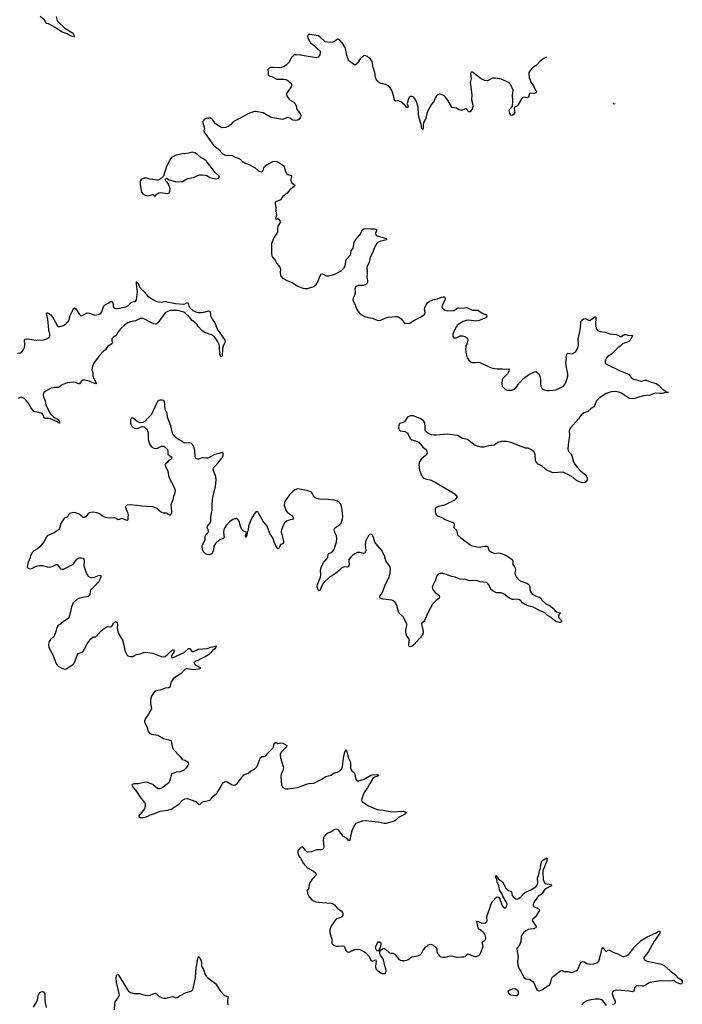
# Model space of a CAD drawing. Header units: inches. Extents: x 1174277 to 1307032, y 522670 to 678486.
# Tile 76 of 121: x 1283164 to 1293855, y 572136 to 588021. Entities that reach past the tile are written whole.
import ezdxf

# ---------------------------------------------------------------- set-up
doc = ezdxf.new("R2010")
doc.units = ezdxf.units.IN
doc.header["$MEASUREMENT"] = 0
for name, color, linetype in [('B2587', 7, 'Continuous'), ('B2588', 7, 'Continuous'), ('B2597', 7, 'Continuous'), ('B2598', 7, 'Continuous')]:
    doc.layers.add(name, color=color, linetype=linetype)

msp = doc.modelspace()

# ---------------------------------------------------------------- linework, layer by layer
at = {"layer": 'B2587', "color": 6}
for points, elevation in [([(1283933, 580000), (1283930, 579996), (1283890, 579984), (1283874, 579970), (1283828, 579892), (1283804, 579810), (1283790, 579790), (1283718, 579742), (1283607, 579693), (1283589, 579671), (1283558, 579602), (1283490, 579518), (1283450, 579485), (1283390, 579450), (1283370, 579430), (1283338, 579370), (1283328, 579330), (1283301, 579270), (1283285, 579190), (1283302, 579170), (1283330, 579163), (1283370, 579171), (1283407, 579193), (1283452, 579208), (1283490, 579218), (1283530, 579218), (1283614, 579194), (1283650, 579189), (1283690, 579200), (1283750, 579230), (1283770, 579230), (1283824, 579164), (1283850, 579156), (1283870, 579157), (1283904, 579170), (1284019, 579230), (1284040, 579250), (1284079, 579310), (1284106, 579334), (1284130, 579339), (1284159, 579339), (1284190, 579334), (1284199, 579319), (1284203, 579290), (1284199, 579210), (1284230, 579112), (1284270, 579045), (1284304, 579024), (1284323, 579023), (1284370, 579029), (1284450, 579059), (1284470, 579057), (1284477, 579050), (1284441, 578950), (1284310, 578824), (1284302, 578810), (1284294, 578750), (1284270, 578716), (1284129, 578691), (1284088, 578668), (1284028, 578612), (1283999, 578550), (1283986, 578470), (1283955, 578370), (1283930, 578350), (1283870, 578313), (1283828, 578272), (1283779, 578241), (1283764, 578216), (1283748, 578150), (1283728, 578090), (1283716, 578070), (1283660, 578020), (1283639, 577990), (1283627, 577947), (1283632, 577892), (1283696, 577776), (1283745, 577645), (1283770, 577607), (1283787, 577590), (1283853, 577553), (1283890, 577544), (1283913, 577547), (1284034, 577626), (1284056, 577664), (1284090, 577771), (1284110, 577794), (1284165, 577815), (1284187, 577833), (1284211, 577869), (1284252, 577950), (1284309, 578030), (1284350, 578063), (1284390, 578067), (1284480, 578160), (1284550, 578218), (1284590, 578230), (1284630, 578228), (1284650, 578234), (1284680, 578290), (1284710, 578310), (1284724, 578304), (1284734, 578294), (1284741, 578261), (1284737, 578210), (1284742, 578170), (1284765, 578110), (1284820, 578010), (1284844, 577930), (1284860, 577850), (1284874, 577810), (1284897, 577770), (1284910, 577760), (1284949, 577749), (1284990, 577749), (1285050, 577781), (1285110, 577791), (1285168, 577812), (1285190, 577815), (1285310, 577801), (1285447, 577747), (1285490, 577743), (1285510, 577750), (1285556, 577784), (1285630, 577854), (1285650, 577854), (1285654, 577830), (1285622, 577778), (1285611, 577750), (1285611, 577731), (1285630, 577724), (1285815, 577810), (1285890, 577877), (1285910, 577874), (1285930, 577845), (1285950, 577830), (1285970, 577830), (1286050, 577865), (1286190, 577875), (1286250, 577898), (1286326, 577914), (1286330, 577919), (1286334, 577914), (1286324, 577890), (1286310, 577873), (1286275, 577845), (1286239, 577801), (1286210, 577776), (1286157, 577743), (1286088, 577712), (1286037, 577683), (1286001, 577670), (1285977, 577650), (1285983, 577630), (1286008, 577610), (1286078, 577570), (1286071, 577550), (1286050, 577542), (1285970, 577535), (1285870, 577547), (1285850, 577547), (1285830, 577540), (1285767, 577473), (1285643, 577390), (1285610, 577343), (1285587, 577253), (1285570, 577244), (1285510, 577239), (1285430, 577206), (1285390, 577199), (1285353, 577187), (1285332, 577170), (1285316, 577150), (1285291, 577109), (1285273, 577050), (1285277, 576990), (1285289, 576911), (1285284, 576890), (1285244, 576816), (1285192, 576750), (1285176, 576710), (1285179, 576690), (1285219, 576610), (1285233, 576553), (1285244, 576530), (1285255, 576515), (1285290, 576496), (1285390, 576477), (1285484, 576424), (1285570, 576404), (1285600, 576390), (1285612, 576370), (1285617, 576310), (1285642, 576250), (1285750, 576141), (1285784, 576084), (1285833, 576073), (1285872, 576050), (1285884, 576030), (1285885, 576010), (1285877, 575990), (1285850, 575950), (1285805, 575910), (1285750, 575885), (1285690, 575884), (1285668, 575872), (1285630, 575862), (1285611, 575850), (1285588, 575750), (1285568, 575710), (1285481, 575639), (1285430, 575610), (1285390, 575611), (1285350, 575651), (1285310, 575680), (1285243, 575710), (1285210, 575718), (1285170, 575716), (1285070, 575695), (1285010, 575693), (1284992, 575690), (1284980, 575680), (1284971, 575670), (1284977, 575657), (1285050, 575571), (1285120, 575460), (1285180, 575390), (1285190, 575370), (1285189, 575330), (1285176, 575290), (1285158, 575262), (1285081, 575170), (1285090, 575158), (1285110, 575151), (1285150, 575151), (1285190, 575158), (1285230, 575173), (1285270, 575194), (1285330, 575210), (1285430, 575252), (1285555, 575270), (1285610, 575287), (1285730, 575363), (1285791, 575429), (1285830, 575454), (1285870, 575455), (1286006, 575410), (1286050, 575364), (1286070, 575361), (1286110, 575399), (1286129, 575410), (1286190, 575417), (1286230, 575432), (1286251, 575449), (1286284, 575496), (1286330, 575529), (1286350, 575550), (1286400, 575630), (1286431, 575689), (1286450, 575714), (1286470, 575725), (1286490, 575729), (1286510, 575723), (1286590, 575676), (1286610, 575671), (1286642, 575678), (1286670, 575697), (1286690, 575718), (1286762, 575818), (1286781, 575839), (1286850, 575868), (1286890, 575899), (1286954, 575930), (1286990, 575969), (1287003, 575990), (1287050, 576119), (1287068, 576132), (1287110, 576135), (1287134, 576146), (1287170, 576190), (1287250, 576270), (1287260, 576290), (1287270, 576345), (1287290, 576358), (1287310, 576355), (1287330, 576344), (1287370, 576355), (1287410, 576352), (1287455, 576330), (1287475, 576310), (1287468, 576290), (1287389, 576211), (1287369, 576171), (1287366, 576150), (1287371, 576111), (1287415, 575975), (1287419, 575950), (1287412, 575910), (1287385, 575850), (1287375, 575810), (1287390, 575672), (1287412, 575632), (1287450, 575612), (1287490, 575610), (1287650, 575633), (1287790, 575688), (1287830, 575697), (1287910, 575702), (1288030, 575764), (1288102, 575810), (1288190, 575833), (1288240, 575870), (1288290, 575882), (1288330, 575902), (1288358, 575930), (1288374, 575966), (1288391, 576109), (1288408, 576208), (1288430, 576246), (1288469, 576109), (1288494, 576054), (1288501, 576030), (1288503, 575950), (1288510, 575917), (1288530, 575893), (1288550, 575880), (1288564, 575864), (1288590, 575770), (1288604, 575744), (1288630, 575743), (1288720, 575770), (1288829, 575831), (1288850, 575839), (1288926, 575846), (1288950, 575841), (1288958, 575830), (1288950, 575823), (1288931, 575810), (1288890, 575799), (1288862, 575778), (1288806, 575690), (1288778, 575630), (1288734, 575570), (1288712, 575530), (1288684, 575450), (1288681, 575430), (1288690, 575410), (1288712, 575390), (1288790, 575340), (1288930, 575280), (1288970, 575272), (1289030, 575269), (1289170, 575240), (1289351, 575250), (1289382, 575242), (1289400, 575230), (1289387, 575210), (1289340, 575180), (1289276, 575150), (1289233, 575107), (1289210, 575091), (1289070, 575056), (1289045, 575055), (1288950, 575074), (1288742, 575098), (1288690, 575092), (1288614, 575066), (1288589, 575051), (1288570, 575030), (1288528, 574950), (1288495, 574830), (1288490, 574778), (1288470, 574778), (1288445, 574810), (1288390, 574846), (1288310, 574944), (1288290, 574957), (1288270, 574960), (1288250, 574957), (1288190, 574918), (1288127, 574893), (1288090, 574864), (1288075, 574845), (1288063, 574817), (1288060, 574790), (1288069, 574670), (1288066, 574650), (1288050, 574633), (1288030, 574629), (1287950, 574630), (1287870, 574594), (1287813, 574593), (1287790, 574600), (1287778, 574610), (1287750, 574656), (1287730, 574671), (1287710, 574670), (1287690, 574659), (1287665, 574635), (1287653, 574610), (1287650, 574590), (1287658, 574550), (1287669, 574530), (1287696, 574496), (1287744, 574410), (1287770, 574377), (1287810, 574340), (1287904, 574284), (1287940, 574250), (1287945, 574230), (1287937, 574210), (1287882, 574158), (1287841, 574090), (1287833, 574070), (1287821, 573999), (1287802, 573970), (1287805, 573925), (1287833, 573873), (1287870, 573828), (1287893, 573813), (1287930, 573797), (1287985, 573785), (1288189, 573769), (1288210, 573762), (1288241, 573741), (1288290, 573684), (1288350, 573644), (1288370, 573615), (1288380, 573590), (1288378, 573570), (1288361, 573550), (1288330, 573532), (1288290, 573520), (1288261, 573499), (1288197, 573410), (1288177, 573370), (1288166, 573330), (1288166, 573290), (1288199, 573190), (1288198, 573130), (1288206, 573110), (1288230, 573089), (1288270, 573075), (1288310, 573073), (1288358, 573078), (1288394, 573074), (1288403, 573063), (1288425, 573005), (1288450, 572984), (1288470, 572980), (1288490, 572984), (1288570, 573018), (1288610, 573027), (1288650, 573021), (1288725, 572985), (1288750, 572969), (1288805, 572910), (1288830, 572851), (1288850, 572830), (1288910, 572855), (1288913, 572833), (1288905, 572745), (1288910, 572710), (1288930, 572685), (1288990, 572644), (1289010, 572636), (1289050, 572636), (1289070, 572647), (1289077, 572670), (1289073, 572707), (1289055, 572755), (1289034, 572854), (1289014, 572894), (1288983, 572930), (1288973, 572950), (1288974, 572986), (1288981, 572999), (1288990, 573002), (1289001, 573019), (1289030, 573035), (1289050, 573036), (1289068, 573028), (1289130, 572969), (1289150, 572964), (1289183, 572963), (1289210, 572952), (1289275, 572870), (1289307, 572850), (1289330, 572843), (1289376, 572844), (1289410, 572850), (1289430, 572858), (1289490, 572905), (1289590, 572920), (1289626, 572934), (1289646, 572954), (1289672, 573010), (1289710, 573056), (1289750, 573092), (1289790, 573108), (1289830, 573098), (1289886, 573050), (1289895, 573030), (1289894, 572990), (1289910, 572950), (1289930, 572922), (1289949, 572909), (1289970, 572902), (1289990, 572898), (1290000, 572898)], 900), ([(1284226, 580000), (1284210, 579988), (1284190, 579990), (1284177, 580000)], 900), ([(1284911, 580000), (1284910, 579950), (1284896, 579944), (1284830, 579969), (1284810, 579972), (1284770, 579956), (1284750, 579955), (1284710, 579977), (1284690, 579982), (1284610, 579981), (1284548, 579988), (1284522, 580000)], 900), ([(1286920, 580000), (1286897, 579963), (1286858, 579850), (1286852, 579790), (1286834, 579750), (1286830, 579698), (1286825, 579695), (1286811, 579669), (1286805, 579690), (1286806, 579710), (1286820, 579720), (1286825, 579730), (1286823, 579750), (1286770, 579777), (1286750, 579796), (1286725, 579845), (1286710, 579915), (1286690, 579955), (1286670, 579970), (1286630, 579970), (1286603, 579957), (1286550, 579918), (1286490, 579853), (1286474, 579830), (1286459, 579790), (1286451, 579750), (1286464, 579670), (1286447, 579653), (1286390, 579631), (1286321, 579570), (1286298, 579530), (1286289, 579469), (1286270, 579410), (1286250, 579395), (1286230, 579389), (1286190, 579391), (1286162, 579402), (1286133, 579430), (1286111, 579470), (1286107, 579527), (1286113, 579550), (1286154, 579630), (1286156, 579690), (1286167, 579710), (1286203, 579750), (1286211, 579769), (1286206, 579790), (1286188, 579830), (1286193, 579850), (1286238, 579902), (1286248, 579930), (1286246, 579990), (1286248, 580000)], 900), ([(1287569, 580000), (1287575, 579990), (1287579, 579970), (1287564, 579956), (1287530, 579953), (1287468, 579930), (1287444, 579910), (1287417, 579863), (1287386, 579790), (1287381, 579759), (1287420, 579610), (1287420, 579580), (1287410, 579563), (1287370, 579552), (1287350, 579501), (1287334, 579486), (1287330, 579483), (1287290, 579542), (1287270, 579590), (1287253, 579650), (1287201, 579730), (1287157, 579850), (1287084, 579944), (1287052, 580000)], 900), ([(1290000, 579082), (1289990, 579085), (1289950, 579087), (1289930, 579083), (1289910, 579072), (1289892, 579050), (1289866, 578970), (1289828, 578892), (1289821, 578870), (1289827, 578830), (1289839, 578810), (1289870, 578778), (1289916, 578750), (1289934, 578730), (1289939, 578710), (1289930, 578690), (1289882, 578650), (1289824, 578590), (1289741, 578439), (1289724, 578390), (1289693, 578327), (1289686, 578314), (1289654, 578286), (1289649, 578271), (1289650, 578250), (1289674, 578150), (1289674, 578130), (1289661, 578090), (1289530, 577939), (1289490, 577910), (1289470, 577902), (1289450, 577910), (1289445, 577930), (1289449, 577989), (1289446, 578030), (1289410, 578078), (1289393, 578130), (1289392, 578172), (1289411, 578249), (1289408, 578270), (1289390, 578318), (1289350, 578389), (1289279, 578450), (1289251, 578570), (1289233, 578610), (1289210, 578636), (1289170, 578658), (1289030, 578671), (1288982, 578690), (1288973, 578710), (1288979, 578730), (1289003, 578757), (1289025, 578795), (1289058, 578902), (1289123, 579030), (1289142, 579090), (1289148, 579170), (1289130, 579210), (1289071, 579291), (1289048, 579370), (1289002, 579462), (1288977, 579497), (1288909, 579570), (1288894, 579594), (1288870, 579672), (1288850, 579708), (1288830, 579722), (1288810, 579718), (1288796, 579704), (1288750, 579621), (1288740, 579550), (1288746, 579454), (1288740, 579430), (1288730, 579412), (1288710, 579410), (1288650, 579424), (1288610, 579423), (1288570, 579405), (1288537, 579383), (1288505, 579350), (1288477, 579310), (1288474, 579290), (1288479, 579230), (1288470, 579195), (1288451, 579189), (1288410, 579195), (1288388, 579190), (1288356, 579170), (1288313, 579127), (1288236, 579070), (1288170, 579033), (1288065, 578935), (1288037, 578890), (1288010, 578819), (1287990, 578805), (1287986, 578810), (1287965, 578865), (1287963, 578890), (1287967, 578910), (1288002, 578990), (1288015, 579030), (1288020, 579070), (1288015, 579130), (1288027, 579190), (1288070, 579270), (1288134, 579346), (1288143, 579397), (1288153, 579410), (1288192, 579428), (1288215, 579445), (1288232, 579470), (1288249, 579510), (1288276, 579590), (1288283, 579650), (1288275, 579690), (1288246, 579746), (1288240, 579790), (1288244, 579810), (1288257, 579830), (1288330, 579877), (1288350, 579900), (1288364, 579930), (1288374, 579966), (1288375, 580000)], 900), ([(1289946, 580000), (1289990, 579982), (1290000, 579976)], 900), ([(1284693, 572047), (1284697, 572150), (1284706, 572174), (1284758, 572250), (1284772, 572290), (1284770, 572310), (1284727, 572490), (1284723, 572577), (1284730, 572613), (1284750, 572616), (1284840, 572480), (1284902, 572370), (1284918, 572350), (1284950, 572325), (1285010, 572312), (1285090, 572313), (1285190, 572286), (1285230, 572281), (1285270, 572286), (1285330, 572313), (1285350, 572316), (1285370, 572305), (1285409, 572269), (1285450, 572245), (1285490, 572238), (1285530, 572237), (1285601, 572259), (1285630, 572263), (1285690, 572241), (1285710, 572246), (1285747, 572273), (1285850, 572325), (1285930, 572351), (1285952, 572368), (1285964, 572390), (1285982, 572490), (1286003, 572570), (1286010, 572726), (1286042, 572890), (1286050, 572907), (1286070, 572887), (1286086, 572850), (1286095, 572810), (1286097, 572750), (1286130, 572699), (1286158, 572618), (1286172, 572592), (1286192, 572570), (1286304, 572490), (1286323, 572470), (1286396, 572356), (1286470, 572279), (1286520, 572260), (1286523, 572250), (1286516, 572176), (1286522, 572130)], 800), ([(1283384, 572090), (1283434, 572170), (1283450, 572210), (1283469, 572291), (1283490, 572325), (1283510, 572336), (1283530, 572342), (1283540, 572340), (1283553, 572333), (1283570, 572306), (1283571, 572190), (1283590, 572087)], 800)]:
    msp.add_lwpolyline(points, dxfattribs=dict(at, elevation=elevation))
at = {"layer": 'B2587', "color": 6, "elevation": 900}
msp.add_lwpolyline([(1288950, 572992), (1288930, 572998), (1288920, 573010), (1288909, 573029), (1288906, 573050), (1288910, 573070), (1288938, 573130), (1288950, 573145), (1288970, 573144), (1288988, 573128), (1288991, 573089), (1288961, 572999)], close=True, dxfattribs=at)
at = {"layer": 'B2588', "color": 6}
for points, elevation in [([(1283751, 588070), (1283768, 588010), (1283780, 587990), (1283890, 587883), (1284017, 587810), (1284032, 587792), (1284038, 587758), (1284046, 587750), (1284037, 587743), (1283980, 587760), (1283932, 587792), (1283850, 587821), (1283799, 587850), (1283737, 587897), (1283650, 587946), (1283630, 587955), (1283590, 587961), (1283568, 588010), (1283559, 588019), (1283492, 588072)], 800), ([(1290000, 586800), (1289990, 586806), (1289950, 586820), (1289930, 586821), (1289910, 586811), (1289889, 586791), (1289870, 586758), (1289850, 586710), (1289804, 586650), (1289747, 586550), (1289731, 586510), (1289717, 586430), (1289680, 586350), (1289676, 586330), (1289676, 586270), (1289670, 586249), (1289650, 586263), (1289640, 586330), (1289607, 586430), (1289597, 586497), (1289591, 586610), (1289583, 586650), (1289560, 586710), (1289530, 586760), (1289510, 586777), (1289490, 586784), (1289470, 586783), (1289450, 586768), (1289431, 586730), (1289414, 586670), (1289430, 586609), (1289410, 586599), (1289372, 586652), (1289350, 586665), (1289327, 586690), (1289281, 586710), (1289247, 586713), (1289230, 586707), (1289214, 586714), (1289178, 586850), (1289162, 586890), (1289138, 586930), (1289110, 586953), (1289070, 586974), (1288992, 586992), (1288970, 587002), (1288942, 587022), (1288920, 587050), (1288903, 587090), (1288892, 587170), (1288867, 587250), (1288850, 587349), (1288822, 587382), (1288770, 587425), (1288750, 587439), (1288730, 587446), (1288710, 587439), (1288655, 587390), (1288618, 587330), (1288590, 587297), (1288570, 587287), (1288476, 587356), (1288444, 587444), (1288428, 587530), (1288413, 587570), (1288367, 587647), (1288330, 587692), (1288310, 587703), (1288290, 587705), (1288241, 587670), (1288210, 587656), (1288174, 587654), (1288090, 587663), (1288005, 587745), (1287980, 587760), (1287850, 587782), (1287830, 587781), (1287811, 587770), (1287805, 587750), (1287811, 587730), (1287842, 587670), (1287858, 587650), (1287920, 587600), (1287970, 587550), (1287999, 587530), (1288010, 587510), (1288012, 587490), (1288005, 587455), (1287981, 587419), (1287950, 587403), (1287756, 587436), (1287698, 587450), (1287630, 587456), (1287590, 587452), (1287570, 587435), (1287550, 587409), (1287507, 587330), (1287468, 587292), (1287430, 587267), (1287389, 587251), (1287350, 587244), (1287250, 587251), (1287212, 587248), (1287175, 587230), (1287165, 587210), (1287173, 587170), (1287175, 587130), (1287190, 587115), (1287230, 587104), (1287290, 587070), (1287310, 587064), (1287423, 587063), (1287457, 587057), (1287474, 587050), (1287530, 587010), (1287545, 586990), (1287552, 586970), (1287550, 586950), (1287469, 586831), (1287466, 586810), (1287480, 586780), (1287506, 586746), (1287530, 586724), (1287587, 586690), (1287604, 586670), (1287624, 586630), (1287634, 586570), (1287681, 586521), (1287696, 586496), (1287701, 586470), (1287697, 586450), (1287670, 586413), (1287650, 586401), (1287610, 586394), (1287570, 586402), (1287524, 586430), (1287490, 586442), (1287470, 586440), (1287408, 586412), (1287250, 586436), (1287211, 586451), (1287090, 586517), (1286970, 586540), (1286950, 586539), (1286890, 586520), (1286828, 586490), (1286754, 586446), (1286645, 586395), (1286609, 586371), (1286570, 586328), (1286538, 586302), (1286490, 586282), (1286430, 586278), (1286381, 586301), (1286323, 586343), (1286275, 586410), (1286242, 586430), (1286194, 586434), (1286170, 586428), (1286140, 586410), (1286122, 586390), (1286115, 586370), (1286135, 586310), (1286143, 586270), (1286136, 586230), (1286139, 586210), (1286151, 586190), (1286185, 586150), (1286236, 586070), (1286290, 585999), (1286370, 585933), (1286430, 585870), (1286470, 585840), (1286510, 585831), (1286570, 585834), (1286590, 585831), (1286643, 585803), (1286690, 585787), (1286721, 585770), (1286756, 585736), (1286790, 585710), (1286850, 585690), (1286961, 585630), (1287010, 585586), (1287030, 585575), (1287068, 585568), (1287090, 585586), (1287103, 585630), (1287115, 585650), (1287150, 585682), (1287250, 585735), (1287270, 585740), (1287310, 585734), (1287354, 585714), (1287414, 585670), (1287429, 585649), (1287452, 585572), (1287470, 585539), (1287490, 585524), (1287551, 585510), (1287552, 585490), (1287539, 585450), (1287538, 585418), (1287553, 585390), (1287601, 585350), (1287593, 585330), (1287524, 585276), (1287477, 585223), (1287407, 585170), (1287370, 585115), (1287350, 585103), (1287301, 585090), (1287288, 585072), (1287286, 585050), (1287295, 584995), (1287297, 584930), (1287307, 584870), (1287292, 584810), (1287310, 584805), (1287330, 584811), (1287343, 584803), (1287360, 584780), (1287367, 584750), (1287329, 584690), (1287322, 584650), (1287322, 584598), (1287312, 584570), (1287270, 584510), (1287224, 584410), (1287227, 584247), (1287232, 584212), (1287243, 584190), (1287289, 584129), (1287310, 584090), (1287360, 584030), (1287369, 584010), (1287370, 583990), (1287364, 583950), (1287373, 583893), (1287398, 583858), (1287476, 583816), (1287550, 583786), (1287650, 583720), (1287732, 583692), (1287770, 583684), (1287810, 583684), (1287910, 583716), (1287948, 583750), (1287975, 583790), (1288010, 583891), (1288030, 583916), (1288050, 583923), (1288110, 583890), (1288150, 583887), (1288230, 583909), (1288270, 583925), (1288350, 583968), (1288395, 584010), (1288417, 584050), (1288434, 584150), (1288499, 584230), (1288507, 584250), (1288512, 584290), (1288543, 584337), (1288562, 584430), (1288590, 584477), (1288654, 584550), (1288673, 584587), (1288689, 584631), (1288714, 584646), (1288750, 584655), (1288826, 584646), (1288885, 584645), (1288910, 584640), (1288925, 584630), (1288906, 584570), (1288910, 584549), (1288932, 584532), (1289010, 584513), (1289070, 584490), (1289090, 584470), (1288990, 584447), (1288950, 584431), (1288925, 584410), (1288904, 584376), (1288883, 584330), (1288864, 584270), (1288820, 584190), (1288801, 584110), (1288767, 584030), (1288772, 583950), (1288767, 583870), (1288775, 583810), (1288775, 583790), (1288769, 583770), (1288750, 583750), (1288710, 583733), (1288630, 583732), (1288613, 583727), (1288590, 583715), (1288571, 583690), (1288569, 583670), (1288578, 583638), (1288578, 583610), (1288565, 583570), (1288544, 583530), (1288540, 583500), (1288549, 583470), (1288570, 583430), (1288605, 583345), (1288640, 583290), (1288670, 583263), (1288730, 583232), (1288770, 583220), (1288850, 583205), (1288950, 583170), (1288990, 583174), (1289070, 583210), (1289110, 583223), (1289226, 583234), (1289250, 583232), (1289290, 583218), (1289317, 583197), (1289341, 583170), (1289370, 583125), (1289450, 583119), (1289470, 583128), (1289515, 583165), (1289647, 583230), (1289701, 583270), (1289707, 583290), (1289696, 583350), (1289701, 583370), (1289730, 583432), (1289750, 583459), (1289770, 583477), (1289830, 583502), (1289904, 583516), (1289970, 583545), (1290000, 583549)], 900), ([(1283130, 582640), (1283170, 582647), (1283196, 582664), (1283222, 582690), (1283241, 582730), (1283245, 582770), (1283240, 582850), (1283251, 582869), (1283290, 582873), (1283430, 582853), (1283550, 582858), (1283610, 582876), (1283641, 582899), (1283648, 582912), (1283650, 582950), (1283635, 583015), (1283620, 583190), (1283597, 583270), (1283599, 583290), (1283610, 583293), (1283630, 583284), (1283670, 583256), (1283705, 583205), (1283770, 583086), (1283790, 583072), (1283810, 583070), (1283870, 583089), (1283910, 583116), (1283945, 583150), (1283956, 583170), (1283980, 583250), (1284016, 583324), (1284030, 583363), (1284046, 583374), (1284050, 583375), (1284070, 583357), (1284130, 583263), (1284150, 583245), (1284170, 583248), (1284250, 583292), (1284290, 583289), (1284345, 583265), (1284376, 583256), (1284410, 583257), (1284452, 583270), (1284474, 583286), (1284490, 583306), (1284518, 583390), (1284530, 583410), (1284550, 583428), (1284593, 583447), (1284630, 583474), (1284650, 583474), (1284668, 583450), (1284673, 583430), (1284672, 583390), (1284689, 583369), (1284722, 583362), (1284750, 583363), (1284874, 583386), (1284910, 583405), (1284970, 583465), (1284990, 583471), (1285030, 583474), (1285050, 583501), (1285066, 583630), (1285048, 583752), (1285050, 583793), (1285070, 583778), (1285102, 583702), (1285170, 583632), (1285225, 583565), (1285310, 583508), (1285376, 583476), (1285424, 583464), (1285510, 583473), (1285676, 583444), (1285806, 583434), (1285830, 583439), (1285870, 583457), (1285911, 583370), (1285960, 583330), (1286007, 583307), (1286050, 583299), (1286090, 583299), (1286154, 583306), (1286210, 583326), (1286230, 583321), (1286238, 583310), (1286245, 583250), (1286269, 583189), (1286314, 583130), (1286357, 583017), (1286411, 582950), (1286471, 582850), (1286478, 582830), (1286476, 582810), (1286451, 582769), (1286437, 582723), (1286430, 582595), (1286410, 582583), (1286393, 582630), (1286389, 582749), (1286381, 582781), (1286354, 582834), (1286305, 582905), (1286257, 582937), (1286150, 582972), (1286110, 583000), (1286050, 583067), (1286017, 583117), (1285947, 583167), (1285901, 583221), (1285839, 583279), (1285810, 583300), (1285776, 583316), (1285710, 583328), (1285629, 583331), (1285592, 583328), (1285546, 583314), (1285511, 583290), (1285493, 583270), (1285393, 583130), (1285370, 583115), (1285350, 583111), (1285330, 583113), (1285290, 583129), (1285180, 583190), (1285150, 583202), (1285110, 583199), (1285030, 583163), (1284950, 583147), (1284910, 583129), (1284861, 583099), (1284790, 583036), (1284742, 582970), (1284724, 582930), (1284670, 582895), (1284659, 582881), (1284653, 582870), (1284651, 582850), (1284658, 582810), (1284649, 582791), (1284582, 582750), (1284546, 582694), (1284510, 582668), (1284450, 582606), (1284380, 582510), (1284357, 582470), (1284339, 582430), (1284330, 582370), (1284344, 582330), (1284345, 582270), (1284392, 582168), (1284398, 582150), (1284394, 582146), (1284370, 582152), (1284290, 582189), (1284210, 582207), (1284190, 582207), (1284163, 582190), (1284130, 582146), (1284110, 582149), (1284068, 582168), (1284030, 582175), (1283930, 582161), (1283851, 582129), (1283790, 582088), (1283729, 582089), (1283670, 582074), (1283587, 582030), (1283555, 582005), (1283547, 581990), (1283544, 581970), (1283550, 581937), (1283573, 581873), (1283588, 581808), (1283645, 581685), (1283661, 581661), (1283722, 581602), (1283788, 581570), (1283808, 581532), (1283805, 581525), (1283810, 581510), (1283799, 581519), (1283790, 581519), (1283758, 581538), (1283661, 581581), (1283630, 581588), (1283566, 581586), (1283557, 581597), (1283550, 581634), (1283530, 581659), (1283510, 581671), (1283470, 581684), (1283414, 581694), (1283388, 581708), (1283343, 581763), (1283299, 581839), (1283274, 581874), (1283230, 581914), (1283190, 581929), (1283170, 581926), (1283138, 581910)], 800), ([(1290000, 583454), (1289990, 583436), (1289977, 583390), (1289982, 583370), (1289990, 583360), (1290000, 583353)], 900), ([(1286248, 580000), (1286269, 580110), (1286271, 580209), (1286282, 580310), (1286323, 580490), (1286334, 580594), (1286331, 580650), (1286294, 580730), (1286288, 580770), (1286293, 580790), (1286308, 580810), (1286366, 580870), (1286395, 580910), (1286432, 580950), (1286447, 580990), (1286446, 581026), (1286438, 581038), (1286430, 581041), (1286377, 581023), (1286310, 581007), (1286210, 580950), (1286195, 580945), (1286170, 580945), (1286130, 580954), (1286110, 580952), (1286050, 580931), (1286030, 580929), (1286010, 580938), (1285997, 580970), (1285989, 581069), (1285967, 581147), (1285953, 581170), (1285930, 581187), (1285890, 581197), (1285830, 581187), (1285810, 581195), (1285770, 581228), (1285728, 581248), (1285690, 581273), (1285670, 581292), (1285640, 581330), (1285631, 581350), (1285602, 581470), (1285551, 581610), (1285542, 581670), (1285511, 581730), (1285507, 581810), (1285499, 581859), (1285490, 581878), (1285465, 581885), (1285430, 581885), (1285410, 581879), (1285390, 581865), (1285370, 581829), (1285293, 581650), (1285230, 581590), (1285190, 581542), (1285150, 581522), (1285110, 581517), (1285090, 581522), (1285059, 581539), (1284992, 581590), (1284970, 581590), (1284954, 581570), (1284949, 581510), (1284968, 581468), (1284990, 581448), (1285030, 581428), (1285070, 581433), (1285143, 581457), (1285170, 581453), (1285190, 581439), (1285213, 581413), (1285230, 581379), (1285235, 581350), (1285237, 581250), (1285262, 581170), (1285290, 581130), (1285327, 581107), (1285350, 581102), (1285385, 581110), (1285450, 581140), (1285490, 581143), (1285519, 581119), (1285546, 581086), (1285556, 581050), (1285555, 581010), (1285610, 580970), (1285619, 580950), (1285610, 580930), (1285565, 580910), (1285543, 580877), (1285513, 580850), (1285513, 580830), (1285555, 580735), (1285565, 580670), (1285577, 580630), (1285652, 580490), (1285670, 580430), (1285666, 580390), (1285641, 580310), (1285636, 580270), (1285604, 580196), (1285615, 580085), (1285610, 580050), (1285602, 580038), (1285590, 580026), (1285587, 580027), (1285570, 580032), (1285550, 580050), (1285530, 580060), (1285490, 580059), (1285450, 580070), (1285376, 580136), (1285310, 580162), (1285130, 580173), (1285050, 580185), (1284947, 580193), (1284891, 580189), (1284870, 580170), (1284872, 580150), (1284902, 580070), (1284912, 580030), (1284911, 580000)], 900), ([(1290000, 581330), (1289890, 581318), (1289850, 581319), (1289806, 581326), (1289749, 581349), (1289715, 581375), (1289705, 581405), (1289706, 581470), (1289701, 581510), (1289694, 581530), (1289677, 581550), (1289625, 581585), (1289570, 581611), (1289510, 581631), (1289470, 581631), (1289428, 581612), (1289408, 581592), (1289370, 581532), (1289350, 581520), (1289296, 581504), (1289285, 581495), (1289280, 581480), (1289274, 581450), (1289277, 581430), (1289290, 581401), (1289310, 581388), (1289376, 581376), (1289414, 581354), (1289433, 581333), (1289457, 581277), (1289474, 581254), (1289490, 581243), (1289550, 581227), (1289603, 581203), (1289670, 581123), (1289711, 581090), (1289726, 581070), (1289735, 581050), (1289737, 581030), (1289730, 581010), (1289713, 580990), (1289639, 580930), (1289616, 580890), (1289606, 580850), (1289609, 580790), (1289616, 580756), (1289649, 580670), (1289665, 580645), (1289685, 580625), (1289710, 580612), (1289801, 580590), (1289870, 580562), (1290000, 580481)], 900), ([(1288375, 580000), (1288375, 580010), (1288366, 580106), (1288355, 580175), (1288343, 580203), (1288326, 580226), (1288291, 580251), (1288270, 580261), (1288230, 580271), (1288090, 580284), (1288030, 580278), (1287950, 580294), (1287930, 580305), (1287910, 580328), (1287884, 580384), (1287870, 580400), (1287850, 580411), (1287790, 580426), (1287650, 580450), (1287604, 580436), (1287570, 580411), (1287510, 580351), (1287444, 580250), (1287436, 580230), (1287431, 580190), (1287456, 580110), (1287466, 580090), (1287487, 580070), (1287550, 580030), (1287569, 580000)], 900), ([(1290000, 580184), (1289990, 580181), (1289915, 580165), (1289878, 580142), (1289868, 580130), (1289865, 580110), (1289870, 580082), (1289891, 580030), (1289910, 580015), (1289946, 580000)], 900), ([(1284177, 580000), (1284123, 580043), (1284070, 580066), (1284050, 580070), (1284010, 580067), (1283970, 580057), (1283954, 580046), (1283941, 580010), (1283933, 580000)], 900), ([(1284522, 580000), (1284510, 580006), (1284450, 580050), (1284410, 580063), (1284350, 580075), (1284310, 580073), (1284290, 580065), (1284270, 580050), (1284230, 580003), (1284226, 580000)], 900), ([(1287052, 580000), (1287030, 580040), (1287010, 580069), (1286990, 580089), (1286970, 580077), (1286958, 580062), (1286920, 580000)], 900)]:
    msp.add_lwpolyline(points, dxfattribs=dict(at, elevation=elevation))
at = {"layer": 'B2588', "color": 6, "elevation": 900}
msp.add_lwpolyline([(1285950, 585882), (1285885, 585865), (1285830, 585858), (1285810, 585862), (1285690, 585835), (1285635, 585810), (1285610, 585790), (1285590, 585764), (1285531, 585651), (1285484, 585496), (1285431, 585449), (1285410, 585437), (1285390, 585433), (1285270, 585450), (1285210, 585463), (1285170, 585464), (1285131, 585449), (1285110, 585422), (1285105, 585410), (1285105, 585370), (1285123, 585263), (1285130, 585241), (1285150, 585211), (1285190, 585188), (1285230, 585182), (1285310, 585201), (1285330, 585192), (1285350, 585172), (1285374, 585206), (1285410, 585228), (1285430, 585231), (1285550, 585218), (1285576, 585230), (1285588, 585252), (1285590, 585290), (1285566, 585366), (1285541, 585401), (1285529, 585410), (1285518, 585430), (1285518, 585450), (1285530, 585462), (1285575, 585435), (1285672, 585410), (1285730, 585404), (1285790, 585410), (1285870, 585457), (1285970, 585474), (1286030, 585507), (1286070, 585519), (1286110, 585520), (1286155, 585515), (1286185, 585505), (1286230, 585476), (1286330, 585456), (1286374, 585466), (1286388, 585490), (1286318, 585558), (1286170, 585743), (1286136, 585770), (1286090, 585791), (1286030, 585848), (1285990, 585875)], close=True, dxfattribs=at)
at = {"layer": 'B2597', "color": 6, "elevation": 900}
for points in [[(1290000, 579976), (1290030, 579959), (1290165, 579905), (1290176, 579890), (1290168, 579830), (1290210, 579783), (1290230, 579710), (1290280, 579660), (1290450, 579540), (1290537, 579517), (1290570, 579513), (1290670, 579529), (1290708, 579528), (1290717, 579517), (1290730, 579467), (1290744, 579450), (1290775, 579430), (1290830, 579410), (1290890, 579419), (1290917, 579417), (1291010, 579384), (1291090, 579330), (1291108, 579310), (1291118, 579290), (1291123, 579230), (1291150, 579194), (1291160, 579170), (1291163, 579150), (1291154, 579090), (1291157, 579070), (1291180, 579030), (1291230, 578975), (1291250, 578961), (1291349, 578929), (1291380, 578910), (1291395, 578870), (1291396, 578830), (1291406, 578794), (1291433, 578753), (1291510, 578715), (1291550, 578707), (1291570, 578690), (1291593, 578650), (1291650, 578602), (1291724, 578564), (1291767, 578527), (1291803, 578483), (1291826, 578470), (1291884, 578450), (1291857, 578410), (1291856, 578390), (1291866, 578366), (1291903, 578330), (1291909, 578310), (1291890, 578297), (1291870, 578295), (1291825, 578305), (1291791, 578330), (1291739, 578379), (1291681, 578410), (1291639, 578450), (1291550, 578490), (1291450, 578542), (1291382, 578562), (1291310, 578592), (1291276, 578616), (1291250, 578647), (1291230, 578663), (1291190, 578671), (1291130, 578665), (1291108, 578668), (1291067, 578687), (1290970, 578760), (1290930, 578772), (1290857, 578777), (1290801, 578801), (1290770, 578826), (1290727, 578910), (1290710, 578931), (1290690, 578941), (1290594, 578954), (1290530, 578971), (1290430, 578969), (1290350, 578990), (1290270, 578997), (1290244, 579004), (1290190, 579028), (1290130, 579040), (1290049, 579070), (1290000, 579082)], [(1290000, 572898), (1290030, 572898), (1290110, 572921), (1290150, 572915), (1290215, 572895), (1290290, 572905), (1290330, 572904), (1290350, 572910), (1290390, 572944), (1290410, 572948), (1290510, 572909), (1290531, 572909), (1290570, 572923), (1290590, 572942), (1290605, 572970), (1290640, 573070), (1290638, 573098), (1290624, 573130), (1290642, 573150), (1290671, 573170), (1290684, 573190), (1290686, 573210), (1290676, 573250), (1290651, 573290), (1290578, 573350), (1290562, 573370), (1290539, 573470), (1290550, 573477), (1290566, 573474), (1290611, 573451), (1290650, 573444), (1290676, 573450), (1290702, 573470), (1290706, 573490), (1290702, 573530), (1290706, 573570), (1290745, 573670), (1290770, 573760), (1290790, 573794), (1290850, 573862), (1290870, 573870), (1290890, 573865), (1290897, 573857), (1290913, 573833), (1290950, 573730), (1290970, 573699), (1290990, 573686), (1291010, 573692), (1291026, 573730), (1291028, 573750), (1291013, 573790), (1290961, 573881), (1290950, 573913), (1290905, 573985), (1290893, 574050), (1290866, 574106), (1290862, 574162), (1290845, 574190), (1290848, 574212), (1290870, 574196), (1290882, 574162), (1290953, 574110), (1291009, 574010), (1291030, 573986), (1291050, 573970), (1291095, 573955), (1291100, 573950), (1291110, 573890), (1291124, 573870), (1291170, 573840), (1291190, 573835), (1291210, 573841), (1291251, 573869), (1291321, 573939), (1291410, 573984), (1291490, 574034), (1291510, 574053), (1291526, 574090), (1291521, 574170), (1291542, 574230), (1291549, 574290), (1291566, 574330), (1291572, 574390), (1291589, 574450), (1291670, 574499), (1291676, 574490), (1291671, 574450), (1291607, 574290), (1291604, 574270), (1291608, 574150), (1291630, 574098), (1291644, 574084), (1291739, 574070), (1291747, 574050), (1291714, 574030), (1291668, 574012), (1291630, 573983), (1291595, 573925), (1291570, 573904), (1291534, 573886), (1291467, 573790), (1291449, 573750), (1291450, 573727), (1291467, 573710), (1291510, 573695), (1291545, 573670), (1291553, 573650), (1291516, 573604), (1291484, 573550), (1291443, 573510), (1291435, 573490), (1291441, 573470), (1291496, 573390), (1291493, 573370), (1291450, 573356), (1291370, 573346), (1291330, 573324), (1291294, 573290), (1291264, 573250), (1291257, 573230), (1291249, 573150), (1291228, 573090), (1291193, 573050), (1291185, 573030), (1291188, 572990), (1291208, 572910), (1291194, 572830), (1291195, 572810), (1291205, 572750), (1291220, 572710), (1291249, 572669), (1291288, 572588), (1291304, 572564), (1291330, 572550), (1291390, 572542), (1291450, 572501), (1291467, 572470), (1291498, 572390), (1291510, 572373), (1291530, 572359), (1291550, 572355), (1291590, 572368), (1291711, 572449), (1291730, 572473), (1291747, 572550), (1291757, 572570), (1291776, 572590), (1291890, 572677), (1291910, 572680), (1291948, 572668), (1292010, 572664), (1292069, 572651), (1292090, 572654), (1292145, 572675), (1292164, 572690), (1292176, 572710), (1292208, 572792), (1292230, 572816), (1292250, 572825), (1292270, 572822), (1292316, 572796), (1292370, 572784), (1292430, 572789), (1292490, 572813), (1292507, 572833), (1292514, 572850), (1292543, 572950), (1292554, 573026), (1292570, 573053), (1292590, 573041), (1292605, 573010), (1292630, 572991), (1292652, 573008), (1292670, 573013), (1292750, 572973), (1292814, 572950), (1292890, 572910), (1292910, 572908), (1292950, 572918), (1292990, 572942), (1293087, 573070), (1293190, 573167), (1293290, 573227), (1293431, 573289), (1293470, 573316), (1293490, 573317), (1293493, 573313), (1293490, 573286), (1293398, 573142), (1293309, 572990), (1293277, 572943), (1293243, 572910), (1293233, 572890), (1293235, 572870), (1293249, 572849), (1293290, 572830), (1293492, 572792), (1293530, 572779), (1293570, 572755), (1293658, 572678), (1293744, 572610), (1293766, 572590), (1293774, 572574), (1293837, 572537), (1293854, 572510), (1293855, 572490), (1293845, 572470), (1293830, 572463), (1293770, 572483), (1293754, 572490), (1293718, 572518), (1293650, 572510), (1293505, 572515), (1293330, 572490), (1293310, 572480), (1293272, 572450), (1293230, 572431), (1293209, 572429), (1293130, 572435), (1293110, 572430), (1293090, 572409), (1293072, 572348), (1293050, 572337), (1292990, 572351), (1292870, 572360), (1292790, 572362), (1292750, 572355), (1292727, 572333), (1292724, 572310), (1292739, 572250), (1292769, 572190), (1292772, 572168), (1292762, 572150), (1292750, 572141), (1292730, 572131)], [(1292630, 572117), (1292570, 572194), (1292550, 572208), (1292517, 572217), (1292450, 572220), (1292350, 572202), (1292315, 572190), (1292275, 572170), (1292248, 572150), (1292236, 572130)]]:
    msp.add_lwpolyline(points, dxfattribs=at)
msp.add_lwpolyline([(1291150, 572385), (1291110, 572379), (1291070, 572364), (1291047, 572350), (1291040, 572330), (1291054, 572310), (1291085, 572290), (1291162, 572278), (1291190, 572280), (1291202, 572290), (1291210, 572306), (1291211, 572331), (1291205, 572350), (1291170, 572381)], close=True, dxfattribs=at)
at = {"layer": 'B2598', "color": 6, "elevation": 900}
for points in [[(1291663, 587417), (1291623, 587397), (1291560, 587350), (1291502, 587290), (1291436, 587244), (1291398, 587202), (1291381, 587170), (1291378, 587150), (1291383, 587090), (1291416, 587010), (1291454, 586954), (1291486, 586886), (1291501, 586870), (1291500, 586850), (1291490, 586840), (1291470, 586831), (1291410, 586833), (1291392, 586828), (1291372, 586770), (1291359, 586761), (1291350, 586758), (1291290, 586769), (1291270, 586761), (1291199, 586641), (1291178, 586622), (1291154, 586610), (1291143, 586597), (1291140, 586590), (1291155, 586525), (1291133, 586490), (1291110, 586474), (1291090, 586481), (1291070, 586510), (1291063, 586550), (1291068, 586570), (1291098, 586602), (1291113, 586627), (1291120, 586710), (1291114, 586806), (1291124, 586884), (1291090, 586970), (1291073, 586990), (1291050, 587009), (1291010, 587031), (1290930, 587060), (1290842, 587078), (1290790, 587078), (1290710, 587035), (1290670, 587040), (1290609, 587069), (1290470, 587177), (1290450, 587177), (1290439, 587150), (1290447, 587070), (1290434, 587010), (1290436, 586970), (1290458, 586810), (1290454, 586730), (1290471, 586671), (1290477, 586630), (1290468, 586590), (1290430, 586536), (1290410, 586532), (1290370, 586582), (1290350, 586582), (1290310, 586559), (1290290, 586556), (1290250, 586569), (1290210, 586595), (1290144, 586604), (1290130, 586618), (1290070, 586722), (1290030, 586775), (1290010, 586795), (1290000, 586800)], [(1292772, 586662), (1292770, 586661), (1292750, 586658), (1292746, 586670), (1292747, 586679)], [(1290000, 583549), (1290010, 583550), (1290030, 583531), (1290030, 583510), (1290000, 583454)], [(1290000, 583353), (1290030, 583334), (1290070, 583325), (1290150, 583327), (1290170, 583332), (1290230, 583366), (1290250, 583371), (1290312, 583368), (1290370, 583376), (1290390, 583375), (1290470, 583335), (1290554, 583334), (1290610, 583296), (1290650, 583276), (1290687, 583267), (1290698, 583250), (1290699, 583230), (1290683, 583210), (1290575, 583170), (1290530, 583159), (1290410, 583171), (1290370, 583170), (1290318, 583150), (1290247, 583110), (1290222, 583090), (1290210, 583074), (1290166, 582990), (1290151, 582950), (1290150, 582914), (1290171, 582891), (1290208, 582888), (1290270, 582919), (1290310, 582920), (1290350, 582910), (1290378, 582890), (1290390, 582870), (1290394, 582850), (1290386, 582810), (1290362, 582750), (1290357, 582703), (1290360, 582650), (1290385, 582565), (1290409, 582529), (1290441, 582501), (1290470, 582492), (1290509, 582489), (1290564, 582496), (1290590, 582493), (1290738, 582418), (1290790, 582400), (1290870, 582390), (1290950, 582391), (1290990, 582384), (1291052, 582390), (1291059, 582370), (1291055, 582350), (1291032, 582310), (1290959, 582230), (1290951, 582210), (1290942, 582150), (1290951, 582110), (1290990, 582066), (1291011, 582051), (1291056, 582044), (1291110, 582045), (1291142, 582058), (1291170, 582083), (1291222, 582158), (1291293, 582230), (1291381, 582299), (1291470, 582340), (1291490, 582343), (1291510, 582336), (1291534, 582314), (1291555, 582275), (1291568, 582210), (1291566, 582150), (1291571, 582110), (1291590, 582075), (1291610, 582056), (1291644, 582044), (1291670, 582041), (1291710, 582038), (1291770, 582043), (1291810, 582051), (1291853, 582067), (1291907, 582090), (1291937, 582110), (1291970, 582151), (1291999, 582230), (1292007, 582270), (1292008, 582310), (1291985, 582410), (1291975, 582490), (1291984, 582550), (1291983, 582590), (1291990, 582625), (1292010, 582639), (1292069, 582629), (1292090, 582634), (1292136, 582670), (1292170, 582721), (1292180, 582770), (1292172, 582870), (1292196, 582964), (1292211, 583050), (1292215, 583145), (1292226, 583170), (1292263, 583197), (1292290, 583199), (1292350, 583169), (1292370, 583174), (1292454, 583230), (1292459, 583219), (1292453, 583110), (1292465, 583045), (1292470, 583030), (1292489, 583009), (1292529, 582989), (1292610, 582978), (1292690, 582952), (1292790, 582943), (1292814, 582934), (1292850, 582908), (1292870, 582912), (1292910, 582936), (1292930, 582942), (1292950, 582940), (1292990, 582924), (1293052, 582930), (1293048, 582910), (1293025, 582870), (1293011, 582850), (1292990, 582831), (1292970, 582820), (1292917, 582803), (1292890, 582790), (1292850, 582755), (1292812, 582728), (1292736, 582644), (1292710, 582623), (1292650, 582586), (1292627, 582553), (1292609, 582511), (1292610, 582481), (1292621, 582470), (1292850, 582354), (1292985, 582305), (1293032, 582250), (1293070, 582223), (1293190, 582191), (1293250, 582204), (1293270, 582203), (1293310, 582191), (1293351, 582171), (1293435, 582150), (1293468, 582130), (1293530, 582066), (1293585, 582030), (1293594, 582014), (1293631, 582010), (1293590, 582008), (1293530, 581990), (1293490, 581990), (1293430, 581998), (1293390, 581986), (1293338, 581962), (1293228, 581952), (1293170, 581939), (1293090, 581908), (1293050, 581905), (1293010, 581909), (1292990, 581916), (1292950, 581940), (1292876, 581996), (1292830, 582014), (1292770, 582022), (1292705, 582015), (1292628, 581990), (1292521, 581919), (1292490, 581891), (1292473, 581870), (1292438, 581790), (1292426, 581774), (1292382, 581750), (1292330, 581698), (1292270, 581681), (1292228, 581650), (1292179, 581581), (1292050, 581436), (1292035, 581410), (1292030, 581390), (1292034, 581310), (1292017, 581210), (1292007, 581090), (1292012, 581070), (1292023, 581050), (1292055, 581015), (1292070, 580990), (1292098, 580890), (1292119, 580850), (1292160, 580800), (1292220, 580740), (1292282, 580690), (1292310, 580655), (1292318, 580630), (1292318, 580590), (1292310, 580569), (1292290, 580552), (1292250, 580550), (1292190, 580565), (1292150, 580588), (1292093, 580633), (1292010, 580683), (1291930, 580719), (1291770, 580713), (1291730, 580726), (1291670, 580756), (1291649, 580769), (1291596, 580816), (1291531, 580850), (1291495, 580890), (1291488, 580910), (1291481, 581010), (1291462, 581042), (1291420, 581080), (1291390, 581100), (1291370, 581106), (1291324, 581110), (1291090, 581200), (1291016, 581216), (1290930, 581215), (1290880, 581200), (1290823, 581157), (1290730, 581148), (1290650, 581124), (1290610, 581124), (1290550, 581139), (1290514, 581154), (1290443, 581203), (1290390, 581246), (1290310, 581267), (1290230, 581315), (1290063, 581337), (1290000, 581330)], [(1290000, 580481), (1290030, 580462), (1290159, 580390), (1290190, 580364), (1290215, 580330), (1290216, 580310), (1290203, 580290), (1290178, 580270), (1290041, 580199), (1290000, 580184)]]:
    msp.add_lwpolyline(points, dxfattribs=at)

doc.saveas('drawing.dxf')
